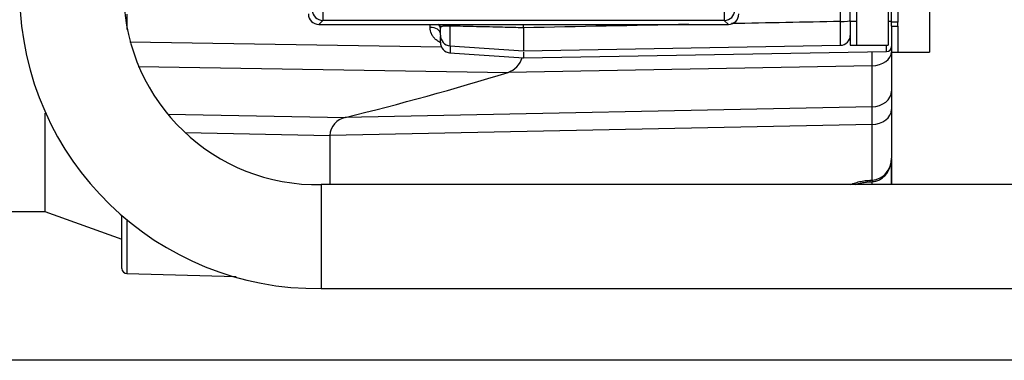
# Model space of a CAD drawing. Header units: inches. Extents: x -13.9 to 83.8, y -28.8 to 34.3.
# Tile 4 of 90: x 1.3 to 7.2, y -15.2 to -13.1. Entities that reach past the tile are written whole.
import ezdxf

# ---------------------------------------------------------------- set-up
doc = ezdxf.new("R2010")
doc.units = ezdxf.units.IN
doc.header["$MEASUREMENT"] = 0
for name, color, linetype in [('10-24_05_[SOCKET', 7, 'Continuous'), ('2_CYLINDER_W_STO', 7, 'Continuous'), ('C80042_HIGH_PRES', 7, 'Continuous'), ('DIMS', 4, 'Continuous'), ('FILTER_COVER_DRA', 7, 'Continuous'), ('OLME101132-806-1', 7, 'Continuous'), ('THORGREN_R4000_G', 7, 'Continuous'), ('THORGREN_REAR_GU', 7, 'Continuous')]:
    doc.layers.add(name, color=color, linetype=linetype)
doc.styles.get("Standard").update_dxf_attribs({"font": 'arial.ttf', "height": 0.6322})
doc.dimstyles.get("Standard").update_dxf_attribs({"dimtxt": 0.6322, "dimasz": 0.6322, "dimexe": 0.6322, "dimexo": 0.125, "dimgap": 0.09, "dimtad": 0, "dimtih": 1, "dimtoh": 1, "dimzin": 0, "dimdsep": 46, "dimtxsty": 'Standard', "dimcen": 0.09, "dimadec": 0, "dimazin": 0, "dimtfac": 1, "dimtofl": 0, "dimtmove": 0, "dimatfit": 3, "dimfxl": 1, "dimtolj": 1, "dimtzin": 0, "dimarcsym": 0})

# ---------------------------------------------------------------- blocks, each defined once
blk = doc.blocks.new('*D45')
at = {"layer": 'Defpoints', "color": 0, "transparency": 16777216}
for p in [(-1.162, -5.633), (7.6291, -5.633), (9.1111, -15.153)]:
    blk.add_point(p, dxfattribs=at)
at = {"layer": 'DIMS', "color": 0, "lineweight": -2, "transparency": 16777216}
for p, q in [((7.5041, -5.633), (-1.7942, -5.633)), ((-1.162, -6.2652), (-1.162, -10.0333)), ((-1.162, -14.5208), (-1.162, -10.8455)), ((8.9861, -15.153), (-1.7942, -15.153))]:
    blk.add_line(p, q, dxfattribs=at)
at = {"layer": 'DIMS', "color": 0, "transparency": 16777216}
for points in [[(-1.2674, -6.2652), (-1.0567, -6.2652), (-1.162, -5.633)], [(-1.2674, -14.5208), (-1.0567, -14.5208), (-1.162, -15.153)]]:
    blk.add_solid(points, dxfattribs=at)
at = {"layer": 'DIMS', "color": 0, "transparency": 16777216, "insert": (-1.162, -10.4394), "char_height": 0.6322, "attachment_point": 5}
blk.add_mtext('\\A1;"B"', dxfattribs=at)

msp = doc.modelspace()

# ---------------------------------------------------------------- linework, layer by layer
at = {"layer": '10-24_05_[SOCKET', "color": 7, "linetype": 'Continuous'}
for p, q in [((6.4816, -12.945), (6.4816, -13.257)), ((6.7296, -12.987), (6.7296, -13.299)), ((6.5011, -13.238), (6.5016, -13.238)), ((6.2916, -13.257), (6.4816, -13.257)), ((6.5396, -13.299), (6.7296, -13.299))]:
    msp.add_line(p, q, dxfattribs=at)
at = {"layer": '2_CYLINDER_W_STO', "color": 7, "linetype": 'Continuous'}
for p, q in [((1.9065, -13.0712), (1.9065, -13.1623)), ((3.7287, -13.1503), (3.7287, -13.1322)), ((6.1946, -13.2578), (6.1946, -13.1143)), ((6.4816, -13.1124), (6.5011, -13.1124)), ((3.7906, -13.1974), (3.7906, -13.1548)), ((3.8492, -13.2602), (3.8492, -13.1418)), ((4.2901, -13.1525), (4.2901, -13.291)), ((1.923, -13.2364), (3.7963, -13.2666)), ((3.7901, -13.2393), (3.7901, -13.2038)), ((3.846, -13.302), (4.2927, -13.3332)), ((3.8465, -13.26), (4.2901, -13.291)), ((3.8487, -13.2613), (3.8487, -13.3022)), ((4.2901, -13.291), (6.1947, -13.2578)), ((4.2901, -13.333), (6.4716, -13.2949)), ((4.2901, -13.2996), (4.2901, -13.333)), ((6.3842, -13.3804), (6.3842, -13.2965)), ((6.4716, -13.2949), (6.4716, -13.258)), ((6.5011, -13.296), (6.5011, -13.5339)), ((1.9743, -13.3854), (4.1974, -13.4207)), ((6.3842, -13.3804), (4.1974, -13.4207)), ((6.3842, -13.6273), (6.3842, -13.3804)), ((6.5011, -13.5339), (6.5011, -13.6431)), ((6.3842, -13.6273), (3.2187, -13.6919)), ((6.3842, -13.7344), (6.3842, -13.6273)), ((6.5011, -13.6431), (6.5011, -13.936)), ((2.1514, -13.6728), (3.2187, -13.6919)), ((2.2568, -13.7821), (3.1261, -13.7994)), ((6.3842, -13.7344), (3.1261, -13.7994)), ((6.3842, -14.0691), (6.3842, -13.7344)), ((3.1261, -13.7994), (3.1261, -14.0981)), ((6.5011, -13.9398), (6.5011, -14.0956)), ((6.3712, -14.0697), (6.3842, -14.0691)), ((6.3721, -14.0787), (6.3851, -14.0782)), ((6.3842, -14.0691), (6.3853, -14.0691)), ((6.3851, -14.0782), (6.3865, -14.0781)), ((6.3853, -14.0956), (6.3853, -14.0782)), ((6.3158, -14.0868), (6.3158, -14.0956)), ((1.8761, -14.5999), (1.8761, -14.2826)), ((1.9065, -14.3068), (1.9065, -14.6311)), ((1.9065, -14.6311), (2.5629, -14.6483))]:
    msp.add_line(p, q, dxfattribs=at)
for centre, radius, start, end in [((5.2383, -13.0768), 0.9571, 357.75381, 1.2057), ((3.7271, -13.1548), 0.063, 0, 21.05041), ((3.7276, -13.1548), 0.063, 0, 21.06317), ((27.0997, -1103.8308), 1090.9168, 91.145841, 91.1980663), ((27.0997, -1103.8308), 1090.9168, 91.098018, 91.1324674), ((3.8531, -13.2393), 0.063, 179.99501, 265.94915), ((3.8536, -13.1974), 0.063, 179.99875, 265.55714), ((6.1936, -13.1978), 0.06, 271.32055, 0), ((6.4711, -13.265), 0.03, 271.13757, 0), ((4.1473, -13.2875), 0.1423, 290.64029, 341.42654), ((-1.3314, 4.6342), 18.8825, 283.94375, 287.0257), ((3.2429, -13.8064), 0.1171, 101.93313, 176.57346), ((6.3732, -13.9417), 0.128, 275.39786, 2.55609), ((1.9073, -14.5999), 0.0312, 179.99971, 269.38908)]:
    msp.add_arc(centre, radius, start, end, dxfattribs=at)
for centre, major_axis, ratio, start_param, end_param in [((3.7271, -13.1548), (-0.063, 0), 0.575688, 3.141593, 3.815355), ((3.8448, -13.1579), (-0.0016, -0.063), 0.065237, -4.452382, -4.290139), ((6.1936, -13.1092), (-0.06, 0), 0.085026, 1.588249, 3.141593), ((3.7271, -13.1871), (-0.063, 0), 0.584503, 3.141593, 4.686209), ((6.3811, -13.296), (0.12, 0), 0.703871, 4.738569, 6.283185), ((6.3811, -13.5339), (0.12, 0), 0.778592, 4.738569, 6.283185), ((6.3811, -13.6431), (0.12, 0), 0.76143, 4.738569, 6.283185), ((6.3695, -14.0158), (-0.0026, 0.0629), 0.016792, 2.598754, 3.15073), ((6.3826, -14.0152), (-0.0026, 0.0629), 0.01679, 2.59862, 3.14129), ((6.3831, -14.0152), (-0.003, 0.0629), 0.012423, 2.598814, 3.140823)]:
    msp.add_ellipse(centre, major_axis=major_axis, ratio=ratio, start_param=start_param, end_param=end_param, dxfattribs=at)
msp.add_open_spline([(4.2901, -13.1525), (4.2901, -13.145), (4.2902, -13.138), (4.2901, -13.1318)], degree=3, dxfattribs=at)
for points, knots in [([(3.7892, -13.2406), (3.7858, -13.2389), (3.7825, -13.2371), (3.7729, -13.2312), (3.7669, -13.2267), (3.7562, -13.217), (3.7514, -13.2118), (3.7432, -13.2007), (3.7397, -13.1948), (3.7314, -13.1765), (3.7287, -13.1635), (3.7287, -13.1503)], [0.3126076, 0.3126076, 0.3126076, 0.3126076, 0.375, 0.375, 0.5, 0.5, 0.625, 0.625, 0.75, 0.75, 1, 1, 1, 1]), ([(3.8492, -13.1418), (3.8447, -13.1417), (3.8404, -13.1416), (3.8319, -13.1416), (3.8278, -13.1416), (3.8162, -13.1419), (3.8095, -13.1424), (3.8017, -13.1438), (3.7995, -13.1443), (3.7959, -13.1457), (3.7945, -13.1465), (3.7912, -13.1494), (3.7906, -13.1519), (3.7906, -13.1548)], [0, 0, 0, 0, 0.125, 0.125, 0.25, 0.25, 0.5, 0.5, 0.625, 0.625, 0.75, 0.75, 1, 1, 1, 1]), ([(4.2901, -13.1525), (4.2482, -13.1514), (4.2063, -13.1504), (4.1644, -13.1494), (4.1119, -13.1481), (4.0593, -13.1468), (4.0068, -13.1456), (3.9542, -13.1443), (3.9017, -13.1431), (3.8492, -13.1418)], [0, 0, 0, 0, 0.285082, 0.285082, 0.285082, 0.642541, 0.642541, 0.642541, 1, 1, 1, 1]), ([(6.3861, -14.0776), (6.394, -14.077), (6.4085, -14.0758), (6.4314, -14.0665), (6.4522, -14.0524), (6.4699, -14.0338), (6.4843, -14.0112), (6.4949, -13.985), (6.4992, -13.9638), (6.5003, -13.9526), (6.5004, -13.9512)], [0, 0, 0, 0, 0.1058206, 0.2308192, 0.3536333, 0.4786042, 0.6094921, 0.7501396, 0.9022074, 0.9247085, 0.9247085, 0.9247085, 0.9247085]), ([(6.2579, -14.0946), (6.2615, -14.093), (6.2653, -14.0915), (6.279, -14.0861), (6.2896, -14.0827), (6.3116, -14.0771), (6.323, -14.0748), (6.3468, -14.0713), (6.3589, -14.0702), (6.3712, -14.0697)], [0.576144, 0.576144, 0.576144, 0.576144, 0.625, 0.625, 0.75, 0.75, 0.875, 0.875, 1, 1, 1, 1]), ([(6.2877, -14.0954), (6.2909, -14.0942), (6.3015, -14.0903), (6.3221, -14.0846), (6.3483, -14.0801), (6.3643, -14.0793), (6.3721, -14.079)], [0.6105315, 0.6105315, 0.6105315, 0.6105315, 0.6642256, 0.7842898, 0.9108023, 1, 1, 1, 1])]:
    msp.add_open_spline(points, degree=3, knots=knots, dxfattribs=at)
at = {"layer": 'C80042_HIGH_PRES', "color": 7, "linetype": 'Continuous'}
for p, q in [((3.0745, -14.0956), (3.0745, -14.7206)), ((11.7247, -14.0956), (3.0745, -14.0956)), ((3.0745, -14.7206), (13.9545, -14.7206))]:
    msp.add_line(p, q, dxfattribs=at)
for centre, radius, start, end in [((3.0493, -12.9333), 1.7875, 180.83003, 270.80867), ((3.0497, -12.933), 1.1629, 181.29361, 271.2263)]:
    msp.add_arc(centre, radius, start, end, dxfattribs=at)
at = {"layer": 'FILTER_COVER_DRA', "color": 7, "linetype": 'Continuous'}
for p, q in [((3.0838, -13.0452), (3.0838, -13.1081)), ((5.4967, -13.0452), (5.4967, -13.1081)), ((3.0838, -13.1081), (3.0597, -13.1322)), ((3.0597, -13.1322), (5.5208, -13.1322)), ((5.4967, -13.1081), (3.0838, -13.1081)), ((5.5208, -13.1322), (5.4967, -13.1081))]:
    msp.add_line(p, q, dxfattribs=at)
for centre, major_axis, start_param, end_param in [((3.0598, -13.0691), (0.0446, 0.0446), 2.356803, 3.926382), ((3.0838, -13.0452), (-0.0445, 0.0445), 0.786007, 2.355586), ((5.4967, -13.0452), (0.0445, 0.0445), 3.9276, 5.497178), ((5.5207, -13.0691), (-0.0446, 0.0446), 2.356803, 3.926382)]:
    msp.add_ellipse(centre, major_axis=major_axis, ratio=0.998783, start_param=start_param, end_param=end_param, dxfattribs=at)
at = {"layer": 'OLME101132-806-1', "color": 7, "linetype": 'Continuous'}
msp.add_line((6.5011, -14.0956), (6.5011, -13.9468), dxfattribs=at)
at = {"layer": 'THORGREN_R4000_G', "color": 7, "linetype": 'Continuous'}
for p, q in [((1.4139, -13.6666), (1.4139, -14.258)), ((1.1548, -14.258), (1.4139, -14.258)), ((1.4139, -14.258), (1.8761, -14.424))]:
    msp.add_line(p, q, dxfattribs=at)
at = {"layer": 'THORGREN_REAR_GU', "color": 7, "linetype": 'Continuous'}
for p, q in [((6.2536, -13.1135), (6.2536, -13.056)), ((6.2916, -13.056), (6.2916, -13.1135)), ((6.5016, -13.1185), (6.5016, -13.056)), ((6.5396, -13.056), (6.5396, -13.1185)), ((6.2536, -13.1135), (6.2536, -13.2575)), ((6.2916, -13.1135), (6.2536, -13.1135)), ((6.2916, -13.1135), (6.2916, -13.2575)), ((6.5016, -13.143), (6.5016, -13.1185)), ((6.5396, -13.1185), (6.5016, -13.1185)), ((6.5396, -13.143), (6.5396, -13.1185)), ((6.5016, -13.143), (6.5396, -13.143)), ((6.5016, -13.143), (6.5016, -13.2995)), ((6.5396, -13.143), (6.5396, -13.2995)), ((6.2536, -13.2575), (6.2916, -13.2575)), ((6.5016, -13.2995), (6.5396, -13.2995))]:
    msp.add_line(p, q, dxfattribs=at)

# ---------------------------------------------------------------- dimensions: what is measured, and where the dimension line sits
at = {"layer": 'DIMS'}
dim = msp.add_linear_dim(base=(-1.162, -5.633), p1=(9.1111, -15.153), p2=(7.6291, -5.633), angle=90, text='"B"', dimstyle='Standard', override={"dimpost": '"'}, dxfattribs=at)
dim.commit()
dim.dimension.update_dxf_attribs({"geometry": '*D45', "text_midpoint": (-1.162, -10.4394), "dimtype": 160})

doc.saveas('drawing.dxf')
